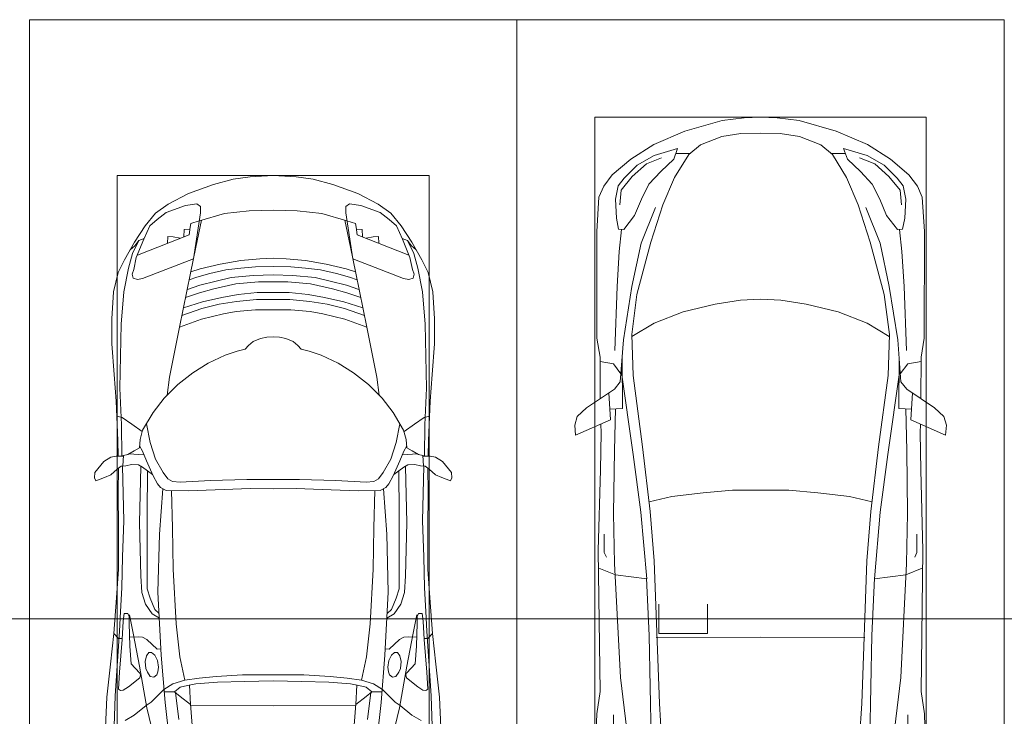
# Model space of a CAD drawing. Header units: millimetres. Extents: x -32229 to 291619, y -13689 to 125138.
# Tile 122 of 256: x 27385 to 32435, y 66077 to 69650. Entities that reach past the tile are written whole.
import ezdxf

# ---------------------------------------------------------------- set-up
doc = ezdxf.new("R2010")
doc.units = ezdxf.units.MM
doc.layers.add('A-DETL-____-OTLN', color=7, linetype='Continuous', lineweight=9, true_color=0x00a600)
doc.layers.add('A-DETL-GENF-OTLN', color=7, linetype='Continuous', lineweight=18)
doc.layers.add('C-PRKG-____-OTLN', color=7, linetype='Continuous', lineweight=18)

# ---------------------------------------------------------------- blocks, each defined once
blk = doc.blocks.new('АР_Машиноместо - 5300x2500_С-V37--02 ЭМ')
at = {"layer": 'A-DETL-GENF-OTLN', "color": 253, "lineweight": 13, "true_color": 0xaaaaaa}
for p, q in [((1165.1, -503.1), (1052.6, -517.5)), ((1250, -500), (1165.1, -503.1)), ((1250, -500), (1334.9, -503.1)), ((1334.9, -503.1), (1447.4, -517.5)), ((1052.6, -517.5), (861.8, -571.6)), ((1447.4, -517.5), (1638.2, -571.6)), ((861.8, -571.6), (701.8, -640.4)), ((1050.7, -599.4), (941.4, -642.2)), ((1148.8, -583), (1050.7, -599.4)), ((1250, -581.6), (1148.8, -583)), ((1250, -581.6), (1351.2, -583)), ((1351.2, -583), (1449.3, -599.4)), ((1449.3, -599.4), (1558.6, -642.2)), ((1638.2, -571.6), (1798.2, -640.4)), ((701.8, -640.4), (584.4, -714.6)), ((941.4, -642.2), (881.5, -691.6)), ((1558.6, -642.2), (1618.5, -691.6)), ((1798.2, -640.4), (1915.6, -714.6)), ((703.5, -696.4), (616.5, -746.4)), ((824.6, -660.9), (703.5, -696.4)), ((804.5, -715.7), (824.6, -660.9)), ((881.5, -691.6), (809.1, -809.4)), ((888.4, -685.9), (815.2, -686.6)), ((1611.6, -685.9), (1684.8, -686.6)), ((1618.5, -691.6), (1690.9, -809.4)), ((1695.5, -715.7), (1675.4, -660.9)), ((1675.4, -660.9), (1796.5, -696.4)), ((1796.5, -696.4), (1883.5, -746.4)), ((584.4, -714.6), (489, -795.6)), ((616.5, -746.4), (550, -812.3)), ((737.5, -778.3), (804.5, -715.7)), ((1762.5, -778.3), (1695.5, -715.7)), ((1883.5, -746.4), (1950, -812.3)), ((1915.6, -714.6), (2011, -795.6)), ((489, -795.6), (445.9, -853.1)), ((677.4, -843.7), (737.5, -778.3)), ((1822.6, -843.7), (1762.5, -778.3)), ((2011, -795.6), (2054.1, -853.1)), ((445.9, -853.1), (420.9, -910.7)), ((519.1, -851.5), (505.7, -920)), ((550, -812.3), (519.1, -851.5)), ((639.1, -920), (677.4, -843.7)), ((809.1, -809.4), (749.2, -950.3)), ((1690.9, -809.4), (1750.8, -950.3)), ((1860.9, -920), (1822.6, -843.7)), ((1950, -812.3), (1980.9, -851.5)), ((1980.9, -851.5), (1994.3, -920)), ((2054.1, -853.1), (2079.1, -910.7)), ((420.9, -910.7), (409.5, -1087)), ((505.7, -920), (510.2, -1018.7)), ((603.4, -1004.8), (639.1, -920)), ((749.2, -950.3), (687.4, -1141)), ((1750.8, -950.3), (1812.6, -1141)), ((1896.6, -1004.8), (1860.9, -920)), ((1994.3, -920), (1989.8, -1018.7)), ((2079.1, -910.7), (2090.5, -1087)), ((548.5, -1076.2), (603.4, -1004.8)), ((1951.5, -1076.2), (1896.6, -1004.8)), ((510.2, -1018.7), (521.5, -1074.5)), ((1989.8, -1018.7), (1978.5, -1074.5)), ((409.5, -1087), (410.6, -1634.2)), ((521.5, -1074.5), (548.5, -1076.2)), ((1978.5, -1074.5), (1951.5, -1076.2)), ((2090.5, -1087), (2089.4, -1634.2)), ((687.4, -1141), (615.4, -1410.3)), ((1812.6, -1141), (1884.6, -1410.3)), ((615.4, -1410.3), (589.4, -1615.5)), ((1884.6, -1410.3), (1910.6, -1615.5)), ((852.8, -1499), (1016.6, -1459.9)), ((1016.6, -1459.9), (1146.9, -1439.4)), ((1146.9, -1439.4), (1250, -1434.1)), ((1353.1, -1439.4), (1250, -1434.1)), ((1483.4, -1459.9), (1353.1, -1439.4)), ((1647.2, -1499), (1483.4, -1459.9)), ((703.6, -1557.1), (852.8, -1499)), ((1796.4, -1557.1), (1647.2, -1499)), ((590.4, -1624.3), (703.6, -1557.1)), ((1909.6, -1624.3), (1796.4, -1557.1)), ((589.4, -1615.5), (595.8, -1824.8)), ((1910.6, -1615.5), (1904.2, -1824.8)), ((410.6, -1634.2), (426.5, -1730.9)), ((546.5, -1642.6), (530.6, -1857.6)), ((1953.5, -1642.6), (1969.4, -1857.6)), ((2089.4, -1634.2), (2073.5, -1730.9)), ((426.5, -1730.9), (427.5, -1943)), ((495, -1765.3), (426.6, -1753.4)), ((533.6, -1816.8), (495, -1765.3)), ((540.9, -1993.7), (539.8, -1733.1)), ((1959.1, -1993.7), (1960.2, -1733.1)), ((1966.4, -1816.8), (2005, -1765.3)), ((2005, -1765.3), (2073.4, -1753.4)), ((2073.5, -1730.9), (2072.5, -1943)), ((597, -2231), (535, -1798.3)), ((1903, -2231), (1965, -1798.3)), ((530.6, -1857.6), (500.6, -1894.5)), ((595.8, -1824.8), (644.6, -2191.8)), ((1904.2, -1824.8), (1855.4, -2191.8)), ((1969.4, -1857.6), (1999.4, -1894.5)), ((500.6, -1894.5), (357.8, -1990.1)), ((479.9, -2052.9), (471, -1914.3)), ((1999.4, -1894.5), (2142.2, -1990.1)), ((2020.1, -2052.9), (2029, -1914.3)), ((357.8, -1990.1), (309.5, -2036.1)), ((540.9, -1993.7), (476.3, -1997.9)), ((505.9, -1996), (500, -2210.1)), ((1959.1, -1993.7), (2023.7, -1997.9)), ((1994.1, -1996), (2000, -2210.1)), ((2142.2, -1990.1), (2190.5, -2036.1)), ((309.5, -2036.1), (296.8, -2079.9)), ((301.4, -2130.5), (479.9, -2052.9)), ((2198.6, -2130.5), (2020.1, -2052.9)), ((2190.5, -2036.1), (2203.2, -2079.9)), ((296.8, -2079.9), (301.4, -2130.5)), ((428.2, -2308.5), (432.3, -2119.9)), ((432.3, -2119.9), (430.7, -2073.9)), ((2067.7, -2119.9), (2069.3, -2073.9)), ((2071.8, -2308.5), (2067.7, -2119.9)), ((2203.2, -2079.9), (2198.6, -2130.5)), ((500, -2210.1), (495.7, -2532.3)), ((644.6, -2191.8), (684.2, -2522.3)), ((1855.4, -2191.8), (1815.8, -2522.3)), ((2000, -2210.1), (2004.3, -2532.3)), ((636.6, -2526.5), (597, -2231)), ((1863.4, -2526.5), (1903, -2231)), ((417.5, -2723), (428.2, -2308.5)), ((2082.5, -2723), (2071.8, -2308.5)), ((684.2, -2522.3), (704.9, -2775.5)), ((1815.8, -2522.3), (1795.1, -2775.5)), ((495.7, -2532.3), (501.4, -2789.7)), ((636.6, -2526.5), (665.8, -2867.4)), ((1863.4, -2526.5), (1834.2, -2867.4)), ((2004.3, -2532.3), (1998.6, -2789.7)), ((447.8, -2638.7), (447.8, -2733.7)), ((2052.2, -2638.7), (2052.2, -2733.7)), ((426.5, -3446.8), (417.5, -2723)), ((2073.5, -3446.8), (2082.5, -2723)), ((447.8, -2733.7), (459.7, -2756.2)), ((704.9, -2775.5), (731.2, -3507.6)), ((1795.1, -2775.5), (1768.8, -3507.6)), ((2052.2, -2733.7), (2040.3, -2756.2)), ((505.1, -2846.9), (420.9, -2813.3)), ((501.4, -2789.7), (530.9, -3374.8)), ((1998.6, -2789.7), (1969.1, -3374.8)), ((1994.9, -2846.9), (2079.1, -2813.3)), ((665.8, -2867.4), (505.1, -2846.9)), ((665.6, -2864.6), (678.7, -3159.5)), ((1834.4, -2864.6), (1821.3, -3159.5)), ((1834.2, -2867.4), (1994.9, -2846.9)), ((678.7, -3159.5), (689.3, -3705.5)), ((1821.3, -3159.5), (1810.7, -3705.5)), ((530.9, -3374.8), (578.7, -3762.9)), ((1969.1, -3374.8), (1921.3, -3762.9)), ((409.5, -3560), (426.5, -3446.8)), ((2090.5, -3560), (2073.5, -3446.8)), ((731.2, -3507.6), (752.2, -3845.6)), ((1768.8, -3507.6), (1747.8, -3845.6)), ((405.6, -3688.5), (409.5, -3560)), ((495.5, -3566.1), (496.8, -3671.6)), ((2004.5, -3566.1), (2003.2, -3671.6)), ((2094.4, -3688.5), (2090.5, -3560))]:
    blk.add_line(p, q, dxfattribs=at)
at = {"layer": 'A-DETL-GENF-OTLN', "color": 254, "lineweight": 13, "true_color": 0xd4d4d4}
for p, q in [((664.7, -739.9), (591.7, -805)), ((742.6, -707.8), (664.7, -739.9)), ((1757.4, -707.8), (1835.3, -739.9)), ((1835.3, -739.9), (1908.3, -805)), ((591.7, -805), (534.5, -874.4)), ((1908.3, -805), (1965.5, -874.4)), ((534.5, -874.4), (528.1, -949.5)), ((1965.5, -874.4), (1971.9, -949.5)), ((710.2, -962.8), (636.7, -1146)), ((1789.8, -962.8), (1863.3, -1146)), ((537.4, -1076.1), (524.9, -1188.6)), ((1962.6, -1076.1), (1975.1, -1188.6)), ((636.7, -1146), (590.3, -1367.8)), ((1863.3, -1146), (1909.7, -1367.8)), ((524.9, -1188.6), (513.9, -1368.9)), ((1975.1, -1188.6), (1986.1, -1368.9)), ((513.9, -1368.9), (502.3, -1696.3)), ((590.3, -1367.8), (546.5, -1642.6)), ((1909.7, -1367.8), (1953.5, -1642.6)), ((1986.1, -1368.9), (1997.7, -1696.3)), ((955.7, -2426.8), (1105.5, -2413.7)), ((1105.5, -2413.7), (1250, -2412.9)), ((1394.5, -2413.7), (1250, -2412.9)), ((1544.3, -2426.8), (1394.5, -2413.7)), ((677.9, -2473), (794.6, -2446)), ((794.6, -2446), (955.7, -2426.8)), ((1705.4, -2446), (1544.3, -2426.8)), ((1822.1, -2473), (1705.4, -2446)), ((715.1, -3168.3), (1250, -3167.3)), ((1784.9, -3168.3), (1250, -3167.3))]:
    blk.add_line(p, q, dxfattribs=at)
at = {"layer": 'C-PRKG-____-OTLN', "color": 253, "lineweight": 13, "true_color": 0xaaaaaa}
for p, q in [((2500, 0), (0, 0)), ((0, 0), (0, -5300)), ((2500, 0), (2500, -5300)), ((400, -500), (400, -4800)), ((400, -500), (2100, -500)), ((2100, -500), (2100, -4800))]:
    blk.add_line(p, q, dxfattribs=at)
blk = doc.blocks.new('АР_Машиноместо - 4900x2400_М__5300х2500_-2211001--02 ЭМ')
at = {"layer": 'A-DETL-GENF-OTLN', "color": 253, "lineweight": 13, "true_color": 0xaaaaaa}
for p, q in [((1132.7, -806), (1044.2, -818.6)), ((1250, -800), (1132.7, -806)), ((1250, -800), (1367.3, -806)), ((1367.3, -806), (1455.8, -818.6)), ((943.3, -845.1), (815.8, -891)), ((1044.2, -818.6), (943.3, -845.1)), ((1455.8, -818.6), (1556.7, -845.1)), ((1556.7, -845.1), (1684.2, -891)), ((815.8, -891), (711.9, -946.2)), ((1684.2, -891), (1788.1, -946.2)), ((711.9, -946.2), (647.2, -992.8)), ((800.1, -952.6), (700.9, -989.1)), ((859, -944.1), (800.1, -952.6)), ((877.7, -958.9), (859, -944.1)), ((877.7, -991.4), (877.7, -958.9)), ((1622.3, -958.9), (1641, -944.1)), ((1622.3, -991.4), (1622.3, -958.9)), ((1641, -944.1), (1699.9, -952.6)), ((1699.9, -952.6), (1799.1, -989.1)), ((1788.1, -946.2), (1852.8, -992.8)), ((647.2, -992.8), (593.2, -1056.8)), ((700.9, -989.1), (655, -1024.3)), ((841.1, -1225.9), (877.7, -991.4)), ((1000.2, -994.5), (871.4, -1031.3)), ((1127.4, -979.8), (1000.2, -994.5)), ((1250, -977.6), (1127.4, -979.8)), ((1250, -977.6), (1372.6, -979.8)), ((1372.6, -979.8), (1499.8, -994.5)), ((1499.8, -994.5), (1628.6, -1031.3)), ((1658.9, -1225.9), (1622.3, -991.4)), ((1799.1, -989.1), (1845, -1024.3)), ((1852.8, -992.8), (1906.8, -1056.8)), ((593.2, -1056.8), (539.3, -1140.4)), ((617.9, -1057.3), (586.9, -1126.3)), ((654.7, -1024.4), (617.9, -1057.3)), ((882.6, -1027.5), (853.8, -1167.4)), ((1617.4, -1027.5), (1646.2, -1167.4)), ((1845.3, -1024.4), (1882.1, -1057.3)), ((1882.1, -1057.3), (1913.1, -1126.3)), ((1906.8, -1056.8), (1960.7, -1140.4)), ((539.3, -1140.4), (487.4, -1232.1)), ((540.4, -1159.6), (516.2, -1180.5)), ((561.3, -1132.6), (540.4, -1159.6)), ((586.9, -1126.3), (548.2, -1220.1)), ((589, -1121.6), (561.3, -1132.6)), ((1911, -1121.6), (1938.7, -1132.6)), ((1913.1, -1126.3), (1951.8, -1220.1)), ((1938.7, -1132.6), (1959.6, -1159.6)), ((1959.6, -1159.6), (1983.8, -1180.5)), ((1960.7, -1140.4), (2012.6, -1232.1)), ((853.8, -1167.4), (826.8, -1300.9)), ((1646.2, -1167.4), (1673.2, -1300.9)), ((487.4, -1232.1), (455.7, -1296.1)), ((548.2, -1220.1), (535, -1280.6)), ((580.7, -1327.1), (841.1, -1225.9)), ((978.6, -1254.6), (876.3, -1278.7)), ((1084.1, -1236), (978.6, -1254.6)), ((1182.5, -1227.5), (1084.1, -1236)), ((1250, -1223.7), (1182.5, -1227.5)), ((1250, -1223.7), (1317.5, -1227.5)), ((1317.5, -1227.5), (1415.9, -1236)), ((1415.9, -1236), (1521.4, -1254.6)), ((1521.4, -1254.6), (1623.7, -1278.7)), ((1919.3, -1327.1), (1658.9, -1225.9)), ((1951.8, -1220.1), (1965, -1280.6)), ((2012.6, -1232.1), (2044.3, -1296.1)), ((455.7, -1296.1), (430.8, -1396.6)), ((535, -1280.6), (527.2, -1305.2)), ((527.2, -1305.2), (531.8, -1326)), ((826.8, -1300.9), (770, -1576.5)), ((876.3, -1278.7), (828.3, -1293.7)), ((925.2, -1301.6), (859.1, -1321.2)), ((1007.1, -1283.7), (925.2, -1301.6)), ((1083.6, -1274.6), (1007.1, -1283.7)), ((1148.3, -1312.4), (1035, -1323.2)), ((1159.1, -1267.9), (1083.6, -1274.6)), ((1250, -1309.3), (1148.3, -1312.4)), ((1250, -1266.6), (1159.1, -1267.9)), ((1250, -1266.6), (1340.9, -1267.9)), ((1250, -1309.3), (1351.7, -1312.4)), ((1340.9, -1267.9), (1416.4, -1274.6)), ((1351.7, -1312.4), (1465, -1323.2)), ((1416.4, -1274.6), (1492.9, -1283.7)), ((1492.9, -1283.7), (1574.8, -1301.6)), ((1574.8, -1301.6), (1640.9, -1321.2)), ((1623.7, -1278.7), (1671.7, -1293.7)), ((1673.2, -1300.9), (1730, -1576.5)), ((1965, -1280.6), (1972.8, -1305.2)), ((1972.8, -1305.2), (1968.2, -1326)), ((2044.3, -1296.1), (2069.2, -1396.6)), ((531.8, -1326), (554.4, -1333.3)), ((554.4, -1333.3), (580.7, -1327.1)), ((873.8, -1361.2), (809.9, -1383.1)), ((859.1, -1321.2), (819.9, -1334.4)), ((958.3, -1341.1), (873.8, -1361.2)), ((1059, -1354.8), (945.3, -1380.6)), ((1035, -1323.2), (958.3, -1341.1)), ((1174.5, -1344.2), (1059, -1354.8)), ((1250, -1344.9), (1174.5, -1344.2)), ((1250, -1344.9), (1325.5, -1344.2)), ((1325.5, -1344.2), (1441, -1354.8)), ((1441, -1354.8), (1554.7, -1380.6)), ((1465, -1323.2), (1541.7, -1341.1)), ((1541.7, -1341.1), (1626.2, -1361.2)), ((1626.2, -1361.2), (1690.1, -1383.1)), ((1640.9, -1321.2), (1680.1, -1334.4)), ((1945.6, -1333.3), (1919.3, -1327.1)), ((1968.2, -1326), (1945.6, -1333.3)), ((430.8, -1396.6), (422, -1534.1)), ((871.4, -1401.1), (800.5, -1424.6)), ((945.3, -1380.6), (871.4, -1401.1)), ((1070, -1410.4), (986.2, -1425.6)), ((1168.3, -1399.8), (1070, -1410.4)), ((1250, -1400.1), (1168.3, -1399.8)), ((1250, -1400.1), (1331.7, -1399.8)), ((1331.7, -1399.8), (1430, -1410.4)), ((1430, -1410.4), (1513.8, -1425.6)), ((1554.7, -1380.6), (1628.6, -1401.1)), ((1628.6, -1401.1), (1699.5, -1424.6)), ((2069.2, -1396.6), (2078, -1534.1)), ((887, -1446.5), (790.4, -1477.3)), ((973.4, -1459.7), (884.3, -1480.8)), ((986.2, -1425.6), (887, -1446.5)), ((1061.9, -1445.7), (973.4, -1459.7)), ((1163.9, -1435.1), (1061.9, -1445.7)), ((1250, -1435.1), (1163.9, -1435.1)), ((1250, -1435.1), (1336.1, -1435.1)), ((1336.1, -1435.1), (1438.1, -1445.7)), ((1438.1, -1445.7), (1526.6, -1459.7)), ((1513.8, -1425.6), (1613, -1446.5)), ((1526.6, -1459.7), (1615.7, -1480.8)), ((1613, -1446.5), (1709.6, -1477.3)), ((884.3, -1480.8), (782, -1518.1)), ((994.9, -1509.3), (881.7, -1536.4)), ((1060, -1496.1), (994.9, -1509.3)), ((1159.3, -1489.1), (1060, -1496.1)), ((1250, -1488.3), (1159.3, -1489.1)), ((1250, -1488.3), (1340.7, -1489.1)), ((1340.7, -1489.1), (1440, -1496.1)), ((1440, -1496.1), (1505.1, -1509.3)), ((1505.1, -1509.3), (1618.3, -1536.4)), ((1615.7, -1480.8), (1718, -1518.1)), ((422, -1534.1), (422, -1662.9)), ((881.7, -1536.4), (770, -1576.5)), ((1618.3, -1536.4), (1730, -1576.5)), ((2078, -1534.1), (2078, -1662.9)), ((770, -1576.5), (718.3, -1834.2)), ((1730, -1576.5), (1781.7, -1834.2)), ((422, -1662.9), (434.8, -1820.7)), ((1147.5, -1650.5), (1123.5, -1670.9)), ((1184.7, -1635.7), (1147.5, -1650.5)), ((1217.8, -1629.1), (1184.7, -1635.7)), ((1217.8, -1629.1), (1250, -1626.8)), ((1282.2, -1629.1), (1250, -1626.8)), ((1282.2, -1629.1), (1315.3, -1635.7)), ((1315.3, -1635.7), (1352.5, -1650.5)), ((1352.5, -1650.5), (1376.5, -1670.9)), ((2078, -1662.9), (2065.2, -1820.7)), ((1064.9, -1700.5), (1004.2, -1721.4)), ((1107.2, -1689.8), (1064.9, -1700.5)), ((1123.5, -1670.9), (1107.2, -1689.8)), ((1376.5, -1670.9), (1392.8, -1689.8)), ((1392.8, -1689.8), (1435.1, -1700.5)), ((1435.1, -1700.5), (1495.8, -1721.4)), ((917, -1761.1), (837.5, -1812.1)), ((1004.2, -1721.4), (917, -1761.1)), ((1495.8, -1721.4), (1583, -1761.1)), ((1583, -1761.1), (1662.5, -1812.1)), ((837.5, -1812.1), (761.1, -1871.7)), ((1662.5, -1812.1), (1738.9, -1871.7)), ((434.8, -1820.7), (444.9, -1956.8)), ((718.3, -1834.2), (705.7, -1926.7)), ((1781.7, -1834.2), (1794.3, -1926.7)), ((2065.2, -1820.7), (2055.1, -1956.8)), ((761.1, -1871.7), (690.7, -1941.6)), ((1738.9, -1871.7), (1809.3, -1941.6)), ((444.9, -1956.8), (453, -2159.1)), ((690.7, -1941.6), (634.6, -2015)), ((1809.3, -1941.6), (1865.4, -2015)), ((2055.1, -1956.8), (2047, -2159.1)), ((634.6, -2015), (580.7, -2105.7)), ((1865.4, -2015), (1919.3, -2105.7)), ((475.1, -2041), (447.5, -2034.4)), ((525.5, -2074.6), (475.1, -2041)), ((1974.5, -2074.6), (2024.9, -2041)), ((2024.9, -2041), (2052.5, -2034.4)), ((578.8, -2112.6), (525.5, -2074.6)), ((580.7, -2105.7), (567.1, -2153.8)), ((619.7, -2168.6), (600.3, -2072.7)), ((1880.3, -2168.6), (1899.7, -2072.7)), ((1919.3, -2105.7), (1932.9, -2153.8)), ((1921.2, -2112.6), (1974.5, -2074.6)), ((453, -2159.1), (455, -2238.9)), ((567.1, -2153.8), (564.3, -2195.4)), ((647.3, -2254.2), (619.7, -2168.6)), ((1852.7, -2254.2), (1880.3, -2168.6)), ((1932.9, -2153.8), (1935.7, -2195.4)), ((2047, -2159.1), (2045, -2238.9)), ((536.7, -2211.8), (505.1, -2230)), ((564.3, -2195.4), (536.7, -2211.8)), ((579.9, -2213.8), (564.9, -2186.5)), ((600.8, -2263), (579.9, -2213.8)), ((1899.2, -2263), (1920.1, -2213.8)), ((1920.1, -2213.8), (1935.1, -2186.5)), ((1935.7, -2195.4), (1963.3, -2211.8)), ((1963.3, -2211.8), (1994.9, -2230)), ((335.2, -2322.3), (381.7, -2266.4)), ((381.7, -2266.4), (417.4, -2243.4)), ((417.4, -2243.4), (445.1, -2238.7)), ((445.1, -2238.7), (481.8, -2239.5)), ((505.1, -2230), (467.5, -2239.2)), ((482, -2235.6), (479.1, -2288.7)), ((586.6, -2231.3), (510.1, -2227.1)), ((633.8, -2340.5), (600.8, -2263)), ((685.1, -2322.3), (647.3, -2254.2)), ((1814.9, -2322.3), (1852.7, -2254.2)), ((1866.2, -2340.5), (1899.2, -2263)), ((1913.4, -2231.3), (1989.9, -2227.1)), ((1994.9, -2230), (2032.5, -2239.2)), ((2018, -2235.6), (2020.9, -2288.7)), ((2054.9, -2238.7), (2018.2, -2239.5)), ((2082.6, -2243.4), (2054.9, -2238.7)), ((2118.3, -2266.4), (2082.6, -2243.4)), ((2164.8, -2322.3), (2118.3, -2266.4)), ((333.1, -2350.6), (335.2, -2322.3)), ((449.8, -2306.1), (417.4, -2333.8)), ((470, -2290), (449.8, -2306.1)), ((454.5, -2423.6), (456, -2301.1)), ((493.6, -2288.6), (470, -2290)), ((523.3, -2281.2), (493.6, -2288.6)), ((559, -2282.6), (523.3, -2281.2)), ((580.6, -2296), (559, -2282.6)), ((630.6, -2332.9), (580.6, -2296)), ((603.5, -2534.3), (606.1, -2314.9)), ((710, -2355.4), (685.1, -2322.3)), ((1790, -2355.4), (1814.9, -2322.3)), ((1869.4, -2332.9), (1919.4, -2296)), ((1896.5, -2534.3), (1893.9, -2314.9)), ((1919.4, -2296), (1941, -2282.6)), ((1941, -2282.6), (1976.7, -2281.2)), ((1976.7, -2281.2), (2006.4, -2288.6)), ((2006.4, -2288.6), (2030, -2290)), ((2030, -2290), (2050.2, -2306.1)), ((2045.5, -2423.6), (2044, -2301.1)), ((2050.2, -2306.1), (2082.6, -2333.8)), ((2166.9, -2350.6), (2164.8, -2322.3)), ((341.2, -2366.2), (333.1, -2350.6)), ((384.4, -2347.9), (341.2, -2366.2)), ((417.4, -2333.8), (384.4, -2347.9)), ((656.7, -2380.3), (633.8, -2340.5)), ((734.3, -2368.8), (710, -2355.4)), ((772.7, -2371.5), (734.3, -2368.8)), ((929.1, -2364.1), (772.7, -2371.5)), ((1115.2, -2358.7), (929.1, -2364.1)), ((1250, -2357.8), (1115.2, -2358.7)), ((1250, -2357.8), (1384.8, -2358.7)), ((1384.8, -2358.7), (1570.9, -2364.1)), ((1570.9, -2364.1), (1727.3, -2371.5)), ((1727.3, -2371.5), (1765.7, -2368.8)), ((1765.7, -2368.8), (1790, -2355.4)), ((1843.3, -2380.3), (1866.2, -2340.5)), ((2082.6, -2333.8), (2115.6, -2347.9)), ((2115.6, -2347.9), (2158.8, -2366.2)), ((2158.8, -2366.2), (2166.9, -2350.6)), ((456.8, -2613.6), (454.5, -2423.6)), ((672.8, -2399.7), (656.7, -2380.3)), ((684.8, -2406.5), (667.8, -2638.3)), ((700.6, -2415.4), (672.8, -2399.7)), ((813.8, -2416.7), (700.6, -2415.4)), ((999.2, -2409.3), (813.8, -2416.7)), ((1132.7, -2404.6), (999.2, -2409.3)), ((1250, -2406.6), (1132.7, -2404.6)), ((1250, -2406.6), (1367.3, -2404.6)), ((1367.3, -2404.6), (1500.8, -2409.3)), ((1500.8, -2409.3), (1686.2, -2416.7)), ((1686.2, -2416.7), (1799.4, -2415.4)), ((1799.4, -2415.4), (1827.2, -2399.7)), ((1815.2, -2406.5), (1832.2, -2638.3)), ((1827.2, -2399.7), (1843.3, -2380.3)), ((2043.2, -2613.6), (2045.5, -2423.6)), ((604.4, -2850.8), (603.5, -2534.3)), ((1895.6, -2850.8), (1896.5, -2534.3)), ((456.1, -2818.3), (456.8, -2613.6)), ((2043.9, -2818.3), (2043.2, -2613.6)), ((667.8, -2638.3), (659.3, -2936)), ((1832.2, -2638.3), (1840.7, -2936)), ((446, -2964.8), (456.1, -2818.3)), ((2054, -2964.8), (2043.9, -2818.3)), ((604.4, -2919.4), (604.4, -2850.8)), ((1895.6, -2919.4), (1895.6, -2850.8)), ((618.7, -2966.7), (604.4, -2919.4)), ((1881.3, -2966.7), (1895.6, -2919.4)), ((432.8, -3149.3), (446, -2964.8)), ((643.6, -3024.6), (618.7, -2966.7)), ((659.3, -2936), (676.4, -3260.1)), ((1840.7, -2936), (1823.6, -3260.1)), ((1856.4, -3024.6), (1881.3, -2966.7)), ((2067.2, -3149.3), (2054, -2964.8)), ((665.1, -3046.1), (643.6, -3024.6)), ((1834.9, -3046.1), (1856.4, -3024.6)), ((485.6, -3046.1), (480.8, -3085)), ((504.5, -3046.6), (485.6, -3046.1)), ((512.2, -3061.4), (504.5, -3046.6)), ((510.9, -3094.6), (512.2, -3061.4)), ((1987.8, -3061.4), (1995.5, -3046.6)), ((1989.1, -3094.6), (1987.8, -3061.4)), ((1995.5, -3046.6), (2014.4, -3046.1)), ((2014.4, -3046.1), (2019.2, -3085)), ((480.8, -3085), (474.8, -3179.9)), ((515.3, -3213.7), (510.9, -3094.6)), ((1984.7, -3213.7), (1989.1, -3094.6)), ((2019.2, -3085), (2025.2, -3179.9)), ((415.7, -3305.9), (432.8, -3149.3)), ((456.9, -3174.2), (432.9, -3148.3)), ((475.2, -3173.5), (456.9, -3174.2)), ((474.8, -3179.9), (462.2, -3347.3)), ((558.4, -3165.4), (513.6, -3168)), ((579.5, -3167.7), (558.4, -3165.4)), ((601.7, -3179.4), (579.5, -3167.7)), ((654.5, -3228.1), (601.7, -3179.4)), ((1845.5, -3228.1), (1898.3, -3179.4)), ((1898.3, -3179.4), (1920.5, -3167.7)), ((1920.5, -3167.7), (1941.6, -3165.4)), ((1941.6, -3165.4), (1986.4, -3168)), ((2024.8, -3173.5), (2043.1, -3174.2)), ((2025.2, -3179.9), (2037.8, -3347.3)), ((2043.1, -3174.2), (2067.1, -3148.3)), ((2084.3, -3305.9), (2067.1, -3148.3)), ((522.2, -3303.2), (515.3, -3213.7)), ((674.6, -3227.6), (654.5, -3228.1)), ((1825.4, -3227.6), (1845.5, -3228.1)), ((1977.8, -3303.2), (1984.7, -3213.7)), ((599.8, -3262.3), (593.6, -3292.5)), ((612.1, -3245.7), (599.8, -3262.3)), ((626.8, -3246.1), (612.1, -3245.7)), ((643.2, -3259.9), (626.8, -3246.1)), ((657.2, -3286.3), (643.2, -3259.9)), ((676.4, -3260.1), (695.7, -3502.8)), ((1823.6, -3260.1), (1804.3, -3502.8)), ((1842.8, -3286.3), (1856.8, -3259.9)), ((1856.8, -3259.9), (1873.2, -3246.1)), ((1873.2, -3246.1), (1887.9, -3245.7)), ((1887.9, -3245.7), (1900.2, -3262.3)), ((1900.2, -3262.3), (1906.4, -3292.5)), ((397.1, -3474.2), (415.7, -3305.9)), ((564.6, -3349.7), (522.2, -3303.2)), ((593.6, -3292.5), (597.1, -3327.4)), ((597.1, -3327.4), (605.2, -3346.8)), ((661.1, -3321.2), (657.2, -3286.3)), ((658.7, -3344.5), (661.1, -3321.2)), ((1838.9, -3321.2), (1842.8, -3286.3)), ((1841.3, -3344.5), (1838.9, -3321.2)), ((1902.9, -3327.4), (1894.8, -3346.8)), ((1906.4, -3292.5), (1902.9, -3327.4)), ((1935.4, -3349.7), (1977.8, -3303.2)), ((2102.9, -3474.2), (2084.3, -3305.9)), ((462.2, -3347.3), (456.6, -3434.5)), ((508, -3422.8), (566.8, -3375.1)), ((569.7, -3360.7), (564.6, -3349.7)), ((566.8, -3375.1), (569.7, -3360.7)), ((605.2, -3346.8), (620, -3369.3)), ((620, -3369.3), (638.7, -3372.5)), ((638.7, -3372.5), (654.1, -3360.7)), ((654.1, -3360.7), (658.7, -3344.5)), ((1845.9, -3360.7), (1841.3, -3344.5)), ((1861.3, -3372.5), (1845.9, -3360.7)), ((1880, -3369.3), (1861.3, -3372.5)), ((1894.8, -3346.8), (1880, -3369.3)), ((1930.3, -3360.7), (1935.4, -3349.7)), ((1933.2, -3375.1), (1930.3, -3360.7)), ((1992, -3422.8), (1933.2, -3375.1)), ((2037.8, -3347.3), (2043.4, -3434.5)), ((481.5, -3439.1), (508, -3422.8)), ((690.2, -3433.7), (654.7, -3470.4)), ((773, -3424.2), (744.1, -3447.2)), ((811.1, -3414.8), (773, -3424.2)), ((853.3, -3407.2), (811.1, -3414.8)), ((825.6, -3512.1), (821, -3413)), ((965.3, -3397.8), (853.3, -3407.2)), ((1102.5, -3394.3), (965.3, -3397.8)), ((1250, -3391.3), (1102.5, -3394.3)), ((1250, -3391.3), (1397.5, -3394.3)), ((1397.5, -3394.3), (1534.7, -3397.8)), ((1534.7, -3397.8), (1646.7, -3407.2)), ((1646.7, -3407.2), (1688.9, -3414.8)), ((1674.4, -3512.1), (1679, -3413)), ((1688.9, -3414.8), (1727, -3424.2)), ((1727, -3424.2), (1755.7, -3447)), ((1809.8, -3433.7), (1845.3, -3470.4)), ((2018.5, -3439.1), (1992, -3422.8)), ((390.2, -3630), (397.1, -3474.2)), ((456.6, -3434.5), (466.2, -3441.1)), ((466.2, -3441.1), (481.5, -3439.1)), ((654.7, -3470.4), (624.9, -3501.2)), ((744.1, -3447.2), (691.3, -3447.2)), ((744.3, -3447), (773.2, -3472.4)), ((773.2, -3472.4), (825.6, -3512.1)), ((1726.8, -3472.4), (1674.4, -3512.1)), ((1755.7, -3447), (1726.8, -3472.4)), ((1755.7, -3447.2), (1808.7, -3447.2)), ((1845.3, -3470.4), (1875.1, -3501.2)), ((2033.8, -3441.1), (2018.5, -3439.1)), ((2043.4, -3434.5), (2033.8, -3441.1)), ((2109.8, -3630), (2102.9, -3474.2)), ((598.3, -3518.6), (537.9, -3567)), ((624.9, -3501.2), (598.3, -3518.6)), ((840.1, -3687.8), (826.6, -3509.6)), ((1250, -3520.1), (827.2, -3517.2)), ((1250, -3520.1), (1672.8, -3517.2)), ((1659.9, -3687.8), (1673.4, -3509.6)), ((1875.1, -3501.2), (1901.7, -3518.6)), ((1901.7, -3518.6), (1962.1, -3567)), ((537.9, -3567), (491.4, -3594.2)), ((1962.1, -3567), (2008.6, -3594.2))]:
    blk.add_line(p, q, dxfattribs=at)
at = {"layer": 'A-DETL-GENF-OTLN', "color": 254, "lineweight": 13, "true_color": 0xd4d4d4}
for p, q in [((827.7, -1045), (824.1, -1063.7)), ((871.3, -1031.9), (827.7, -1045)), ((1628.7, -1031.9), (1672.3, -1045)), ((1672.3, -1045), (1675.9, -1063.7)), ((818.8, -1102.9), (554, -1208.1)), ((792.9, -1076.2), (791.2, -1114.5)), ((823.3, -1074.4), (792.9, -1076.2)), ((824.1, -1063.7), (818.8, -1102.9)), ((1675.9, -1063.7), (1681.2, -1102.9)), ((1676.7, -1074.4), (1707.1, -1076.2)), ((1681.2, -1102.9), (1946, -1208.1)), ((1707.1, -1076.2), (1708.8, -1114.5)), ((561.7, -1132.1), (527.9, -1198.6)), ((709.1, -1112.7), (708.2, -1146.9)), ((737.7, -1113.6), (709.1, -1112.7)), ((772.6, -1121.3), (737.7, -1113.6)), ((1727.4, -1121.3), (1762.3, -1113.6)), ((1762.3, -1113.6), (1790.9, -1112.7)), ((1790.9, -1112.7), (1791.8, -1146.9)), ((1938.3, -1132.1), (1972.1, -1198.6)), ((527.9, -1198.6), (507.4, -1274.3)), ((1972.1, -1198.6), (1992.6, -1274.3)), ((507.4, -1274.3), (483.4, -1395.6)), ((1992.6, -1274.3), (2016.6, -1395.6)), ((483.4, -1395.6), (470.9, -1561.4)), ((2016.6, -1395.6), (2029.1, -1561.4)), ((470.9, -1561.4), (462.8, -1889.5)), ((2029.1, -1561.4), (2037.2, -1889.5)), ((462.8, -1889.5), (471.8, -2077.7)), ((2037.2, -1889.5), (2028.2, -2077.7)), ((471.8, -2077.7), (474.5, -2239.3)), ((2028.2, -2077.7), (2025.5, -2239.3)), ((483.3, -2571.4), (478, -2290)), ((570.6, -2291.4), (564.4, -2580.5)), ((1929.4, -2291.4), (1935.6, -2580.5)), ((2016.7, -2571.4), (2022, -2290)), ((728.4, -2415.7), (733.8, -2606.7)), ((1771.6, -2415.7), (1766.2, -2606.7)), ((477.8, -2754.7), (483.3, -2571.4)), ((2022.2, -2754.7), (2016.7, -2571.4)), ((564.4, -2580.5), (571.6, -2853.3)), ((733.8, -2606.7), (737.8, -2818.3)), ((1766.2, -2606.7), (1762.2, -2818.3)), ((1935.6, -2580.5), (1928.4, -2853.3)), ((473.9, -2913.7), (477.8, -2754.7)), ((2026.1, -2913.7), (2022.2, -2754.7)), ((737.8, -2818.3), (752.8, -3099)), ((1762.2, -2818.3), (1747.2, -3099)), ((571.6, -2853.3), (575.7, -2937.4)), ((1928.4, -2853.3), (1924.3, -2937.4)), ((466.3, -3036.3), (473.9, -2913.7)), ((2033.7, -3036.3), (2026.1, -2913.7)), ((575.7, -2937.4), (595.2, -2997.9)), ((1924.3, -2937.4), (1904.8, -2997.9)), ((595.2, -2997.9), (629, -3048.1)), ((1904.8, -2997.9), (1871, -3048.1)), ((462, -3136.6), (466.3, -3036.3)), ((512.5, -3053.2), (532.7, -3145.9)), ((629, -3048.1), (666.7, -3069.7)), ((1871, -3048.1), (1833.3, -3069.7)), ((1987.5, -3053.2), (1967.3, -3145.9)), ((2038, -3136.6), (2033.7, -3036.3)), ((752.8, -3099), (771.7, -3268.5)), ((1747.2, -3099), (1728.3, -3268.5)), ((439.5, -3468.5), (462, -3136.6)), ((532.7, -3145.9), (564, -3316.2)), ((1967.3, -3145.9), (1936, -3316.2)), ((2060.5, -3468.5), (2038, -3136.6)), ((771.7, -3268.5), (797.1, -3388.2)), ((1728.3, -3268.5), (1702.9, -3388.2)), ((564, -3316.2), (602.3, -3530.2)), ((1936, -3316.2), (1897.7, -3530.2)), ((870, -3377.1), (797.1, -3388.2)), ((957.1, -3368.9), (870, -3377.1)), ((1093.5, -3360.7), (957.1, -3368.9)), ((1250, -3360.7), (1093.5, -3360.7)), ((1250, -3360.7), (1406.5, -3360.7)), ((1406.5, -3360.7), (1542.9, -3368.9)), ((1542.9, -3368.9), (1630, -3377.1)), ((1630, -3377.1), (1702.9, -3388.2)), ((734.6, -3405.8), (688.5, -3435.5)), ((797.1, -3388.2), (734.6, -3405.8)), ((1702.9, -3388.2), (1765.4, -3405.8)), ((1765.4, -3405.8), (1811.5, -3435.5)), ((434.2, -3623.7), (439.5, -3468.5)), ((749.1, -3450.8), (765.5, -3589.1)), ((1750.9, -3450.8), (1734.5, -3589.1)), ((2065.8, -3623.7), (2060.5, -3468.5)), ((602.3, -3530.2), (673.6, -3827.1)), ((695.7, -3502.8), (723.2, -3741.5)), ((1804.3, -3502.8), (1776.8, -3741.5)), ((1897.7, -3530.2), (1826.4, -3827.1))]:
    blk.add_line(p, q, dxfattribs=at)
at = {"layer": 'C-PRKG-____-OTLN', "color": 253, "lineweight": 13, "true_color": 0xaaaaaa}
for p, q in [((2500, 0), (0, 0)), ((0, 0), (0, -5300)), ((2500, 0), (2500, -5300)), ((450, -800), (450, -4500)), ((450, -800), (2050, -800)), ((2050, -800), (2050, -4500))]:
    blk.add_line(p, q, dxfattribs=at)
blk = doc.blocks.new('Наметкина 10_РД_АР_П_отсоединено_rvt-1--02 ЭМ')
at = {"layer": 'C-PRKG-____-OTLN', "color": 253, "lineweight": 13, "true_color": 0xaaaaaa}
for name, p in [('АР_Машиноместо - 4900x2400_М__5300х2500_-2211001--02 ЭМ', (27435.3, 69650)), ('АР_Машиноместо - 5300x2500_С-V37--02 ЭМ', (29935.3, 69650))]:
    blk.add_blockref(name, p, dxfattribs=at)

msp = doc.modelspace()

# ---------------------------------------------------------------- linework, layer by layer
at = {"layer": 'A-DETL-____-OTLN', "color": 36, "true_color": 0x804000}
for p, q in [((30662.7, 66651.8), (30662.7, 66501.8)), ((30912.7, 66501.8), (30912.7, 66651.8)), ((13838.1, 66576.8), (35513.8, 66576.8)), ((30662.7, 66501.8), (30912.7, 66501.8))]:
    msp.add_line(p, q, dxfattribs=at)

# ---------------------------------------------------------------- block references
at = {"lineweight": 5}
msp.add_blockref('Наметкина 10_РД_АР_П_отсоединено_rvt-1--02 ЭМ', (0, 0), dxfattribs=at)

doc.saveas('drawing.dxf')
